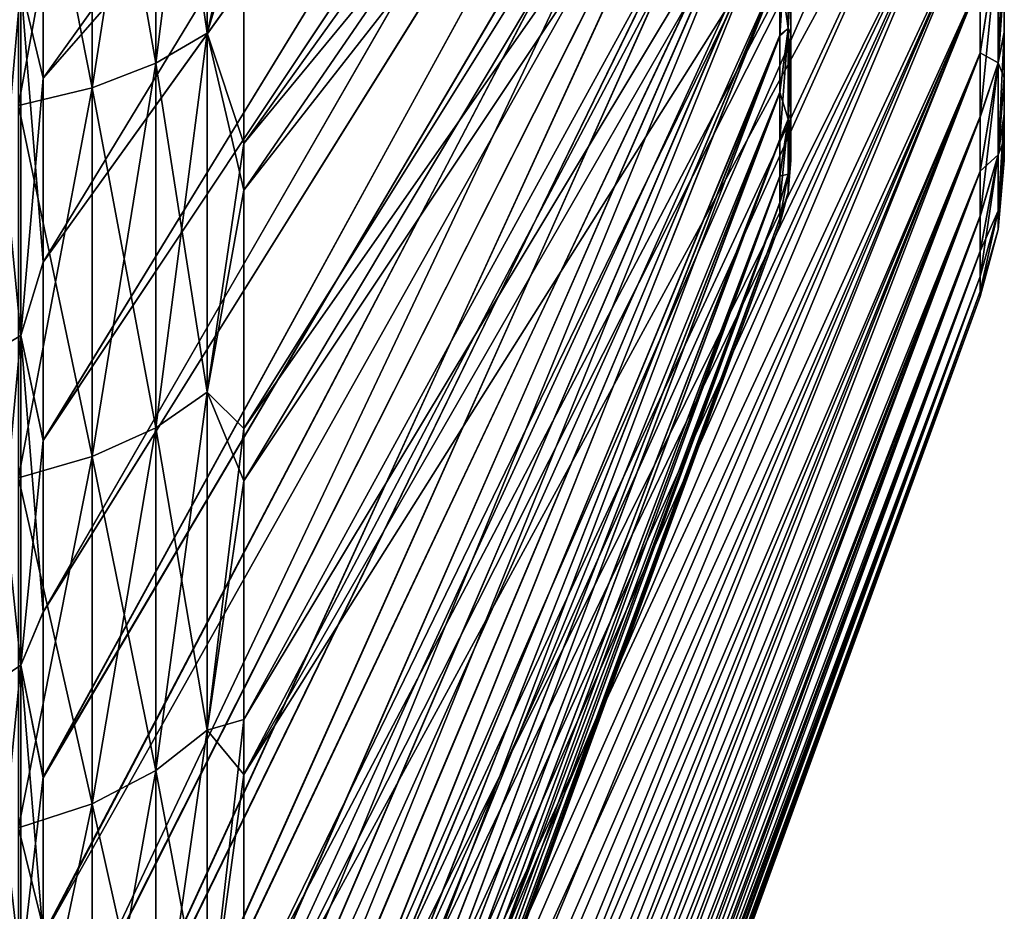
# Model space of a CAD drawing. Header units: metres. Extents: x 26 to 263, y -109 to 109.
# Tile 4 of 256: x 30.34 to 37.26, y -96.52 to -90.25. Entities that reach past the tile are written whole.
import ezdxf

# ---------------------------------------------------------------- set-up
doc = ezdxf.new("R2010")
doc.units = ezdxf.units.M
doc.layers.add('solid_500750', color=7, linetype='CONTINUOUS')

msp = doc.modelspace()

# ---------------------------------------------------------------- linework, layer by layer
at = {"layer": 'solid_500750'}
for points in [[(30.503963, -90.663254, 18.728519), (35.682201, -83.424362, 6.469108), (35.682201, -84.743889, 5.693985)], [(30.503963, -90.663254, 18.728519), (30.503963, -89.330643, 19.423967), (35.682201, -83.424362, 6.469108)], [(30.503963, -91.95871, -32.305851), (35.682201, -84.750771, -20.028875), (35.682201, -83.430176, -20.805481)], [(30.503963, -90.664597, -33.067184), (30.503963, -91.95871, -32.305851), (35.682201, -83.430176, -20.805481)], [(30.503963, -89.331467, -33.762974), (30.503963, -90.664597, -33.067184), (35.682201, -83.430176, -20.805481)], [(31.913504, -91.451767, -33.209949), (37.09174, -83.909119, -21.131321), (37.09174, -84.836067, -20.58466)], [(31.913504, -91.451767, -33.209949), (31.913504, -89.491486, -34.255775), (37.09174, -83.909119, -21.131321)], [(31.913504, -91.122543, 19.059336), (37.09174, -84.845192, 6.239439), (37.09174, -83.918648, 6.786714)], [(31.913504, -89.207069, 20.053045), (31.913504, -91.122543, 19.059336), (37.09174, -83.918648, 6.786714)], [(30.503963, -93.211136, 17.141495), (35.682201, -84.743889, 5.693985), (35.682201, -85.424713, 5.220344)], [(30.503963, -91.958046, 17.966856), (30.503963, -90.663254, 18.728519), (35.682201, -84.743889, 5.693985)], [(30.503963, -93.211136, 17.141495), (30.503963, -91.958046, 17.966856), (35.682201, -84.743889, 5.693985)], [(30.503963, -93.209778, -31.481852), (35.682201, -85.432037, -19.554359), (35.682201, -84.750771, -20.028875)], [(30.503963, -91.95871, -32.305851), (30.503963, -93.209778, -31.481852), (35.682201, -84.750771, -20.028875)], [(31.913504, -93.496216, -31.907547), (37.09174, -84.836067, -20.58466), (37.09174, -85.719147, -19.980057)], [(31.913504, -93.496216, -31.907547), (31.913504, -91.451767, -33.209949), (37.09174, -84.836067, -20.58466)], [(31.913504, -93.127884, 17.820148), (37.09174, -85.727806, 5.634274), (37.09174, -84.845192, 6.239439)], [(31.913504, -91.122543, 19.059336), (31.913504, -93.127884, 17.820148), (37.09174, -84.845192, 6.239439)], [(30.503963, -94.420692, 16.253822), (35.682201, -85.424713, 5.220344), (35.682201, -86.111504, 4.683908)], [(30.503963, -94.420692, 16.253822), (30.503963, -93.211136, 17.141495), (35.682201, -85.424713, 5.220344)], [(30.503963, -94.416649, -30.596357), (35.682201, -86.119171, -19.016966), (35.682201, -85.432037, -19.554359)], [(30.503963, -93.209778, -31.481852), (30.503963, -94.416649, -30.596357), (35.682201, -85.432037, -19.554359)], [(31.913504, -95.561897, -30.335411), (37.09174, -85.719147, -19.980057), (37.09174, -86.554726, -19.321497)], [(31.913504, -95.561897, -30.335411), (31.913504, -93.496216, -31.907547), (37.09174, -85.719147, -19.980057)], [(31.913504, -95.174538, 16.312679), (37.09174, -86.562836, 4.975233), (37.09174, -85.727806, 5.634274)], [(31.913504, -93.127884, 17.820148), (31.913504, -95.174538, 16.312679), (37.09174, -85.727806, 5.634274)], [(30.503963, -95.585052, 15.304898), (35.682201, -86.111504, 4.683908), (35.682201, -86.797554, 4.080853)], [(30.503963, -95.585052, 15.304898), (30.503963, -94.420692, 16.253822), (35.682201, -86.111504, 4.683908)], [(30.503963, -95.578056, -29.650311), (35.682201, -86.805458, -18.412888), (35.682201, -86.119171, -19.016966)], [(30.503963, -94.416649, -30.596357), (30.503963, -95.578056, -29.650311), (35.682201, -86.119171, -19.016966)], [(31.913504, -95.561897, -30.335411), (37.09174, -86.554726, -19.321497), (37.09174, -87.343178, -18.609709)], [(31.913504, -97.213989, 14.516128), (37.09174, -87.350739, 4.262993), (37.09174, -86.562836, 4.975233)], [(31.913504, -95.174538, 16.312679), (31.913504, -97.213989, 14.516128), (37.09174, -86.562836, 4.975233)], [(30.503963, -96.701057, 14.296967), (35.682201, -86.797554, 4.080853), (35.682201, -87.475471, 3.407754)], [(30.503963, -96.701057, 14.296967), (30.503963, -95.585052, 15.304898), (35.682201, -86.797554, 4.080853)], [(30.503963, -97.75103, -27.587212), (35.682201, -87.483459, -17.738712), (35.682201, -86.805458, -18.412888)], [(30.503963, -96.690598, -28.646313), (30.503963, -97.75103, -27.587212), (35.682201, -86.805458, -18.412888)], [(30.503963, -95.578056, -29.650311), (30.503963, -96.690598, -28.646313), (35.682201, -86.805458, -18.412888)], [(31.913504, -97.609711, -28.466814), (37.09174, -87.343178, -18.609709), (37.09174, -88.08194, -17.847311)], [(31.913504, -97.609711, -28.466814), (31.913504, -95.561897, -30.335411), (37.09174, -87.343178, -18.609709)], [(31.913504, -99.194, 12.414351), (37.09174, -88.088989, 3.500119), (37.09174, -87.350739, 4.262993)], [(31.913504, -97.213989, 14.516128), (31.913504, -99.194, 12.414351), (37.09174, -87.350739, 4.262993)], [(30.503963, -98.770325, 12.120332), (35.682201, -87.475471, 3.407754), (35.682201, -88.133797, 2.665692)], [(30.503963, -97.76413, 13.234023), (30.503963, -96.701057, 14.296967), (35.682201, -87.475471, 3.407754)], [(30.503963, -98.770325, 12.120332), (30.503963, -97.76413, 13.234023), (35.682201, -87.475471, 3.407754)], [(30.503963, -98.756538, -26.475786), (35.682201, -88.141678, -16.995611), (35.682201, -87.483459, -17.738712)], [(30.503963, -97.75103, -27.587212), (30.503963, -98.756538, -26.475786), (35.682201, -87.483459, -17.738712)], [(31.296108, -87.864418, -36.056225), (31.656898, -87.692825, -35.627605), (31.656898, -90.346336, -34.415791)], [(31.296108, -90.557892, 20.486748), (31.656898, -90.346336, 20.076378), (31.656898, -87.692825, 21.288195)], [(31.296108, -87.864418, 21.716816), (31.296108, -90.557892, 20.486748), (31.656898, -87.692825, 21.288195)], [(31.656898, -90.346336, -34.415791), (31.656898, -87.692825, -35.627605), (31.913504, -89.491486, -34.255775)], [(31.656898, -87.692825, 21.288195), (31.656898, -90.346336, 20.076378), (31.913504, -89.207069, 20.053045)], [(30.847132, -88.004349, -36.405754), (31.296108, -87.864418, -36.056225), (31.296108, -90.557892, -34.826157)], [(30.847132, -90.730415, 20.82139), (31.296108, -90.557892, 20.486748), (31.296108, -87.864418, 21.716816)], [(30.847132, -88.004349, 22.066341), (30.847132, -90.730415, 20.82139), (31.296108, -87.864418, 21.716816)], [(31.296108, -90.557892, -34.826157), (31.296108, -87.864418, -36.056225), (31.656898, -90.346336, -34.415791)], [(30.32963, -88.106483, -36.660881), (30.847132, -88.004349, -36.405754), (30.847132, -90.730415, -35.160801)], [(30.32963, -90.856339, 21.065653), (30.847132, -90.730415, 20.82139), (30.847132, -88.004349, 22.066341)], [(30.32963, -88.106483, 22.32147), (30.32963, -90.856339, 21.065653), (30.847132, -88.004349, 22.066341)], [(30.847132, -90.730415, -35.160801), (30.847132, -88.004349, -36.405754), (31.296108, -90.557892, -34.826157)], [(30.32963, -90.856339, -35.405064), (30.32963, -88.106483, -36.660881), (30.847132, -90.730415, -35.160801)], [(31.913504, -99.571152, -26.304075), (37.09174, -88.08194, -17.847311), (37.09174, -88.767921, -17.037649)], [(31.913504, -99.571152, -26.304075), (31.913504, -97.609711, -28.466814), (37.09174, -88.08194, -17.847311)], [(31.913504, -99.194, 12.414351), (37.09174, -88.774452, 2.689983), (37.09174, -88.088989, 3.500119)], [(30.503963, -99.718018, 10.958109), (35.682201, -88.133797, 2.665692), (35.682201, -88.766945, 1.849662)], [(30.503963, -99.718018, 10.958109), (30.503963, -98.770325, 12.120332), (35.682201, -88.133797, 2.665692)], [(30.503963, -99.70459, -25.314848), (35.682201, -88.774513, -16.17861), (35.682201, -88.141678, -16.995611)], [(30.503963, -98.756538, -26.475786), (30.503963, -99.70459, -25.314848), (35.682201, -88.141678, -16.995611)], [(30.503963, -100.606407, 9.748326), (35.682201, -88.766945, 1.849662), (35.682201, -89.355072, 0.975157)], [(30.503963, -100.606407, 9.748326), (30.503963, -99.718018, 10.958109), (35.682201, -88.766945, 1.849662)], [(30.503963, -101.418053, -22.85742), (35.682201, -89.362129, -15.303254), (35.682201, -88.774513, -16.17861)], [(30.503963, -100.59256, -24.107609), (30.503963, -101.418053, -22.85742), (35.682201, -88.774513, -16.17861)], [(30.503963, -99.70459, -25.314848), (30.503963, -100.59256, -24.107609), (35.682201, -88.774513, -16.17861)], [(31.913502, -100.499901, -25.115053), (37.09174, -88.767921, -17.037649), (37.09174, -89.399376, -16.182573)], [(31.913502, -100.499901, -25.115053), (31.913504, -99.571152, -26.304075), (37.09174, -88.767921, -17.037649)], [(31.913504, -101.03405, 10.031961), (37.09174, -89.40535, 1.834472), (37.09174, -88.774452, 2.689983)], [(31.913504, -100.143753, 11.246207), (31.913504, -101.03405, 10.031961), (37.09174, -88.774452, 2.689983)], [(31.913504, -99.194, 12.414351), (31.913504, -100.143753, 11.246207), (37.09174, -88.774452, 2.689983)], [(31.656898, -90.346336, 20.076378), (31.913504, -91.122543, 19.059336), (31.913504, -89.207069, 20.053045)], [(30.347261, -90.008102, 19.420307), (30.503963, -89.330643, 19.423967), (30.503963, -90.663254, 18.728519)], [(30.347261, -90.008102, -33.75972), (30.503963, -90.664597, -33.067184), (30.503963, -89.331467, -33.762974)], [(30.503963, -101.433807, 8.49276), (35.682201, -89.355072, 0.975157), (35.682201, -89.889114, 0.048996)], [(30.503963, -101.433807, 8.49276), (30.503963, -100.606407, 9.748326), (35.682201, -89.355072, 0.975157)], [(30.503963, -102.179245, -21.567122), (35.682201, -89.895462, -14.376444), (35.682201, -89.362129, -15.303254)], [(30.503963, -101.418053, -22.85742), (30.503963, -102.179245, -21.567122), (35.682201, -89.362129, -15.303254)], [(31.913502, -101.367081, -23.882336), (37.09174, -89.399376, -16.182573), (37.09174, -89.972984, -15.286036)], [(31.913502, -101.367081, -23.882336), (31.913502, -100.499901, -25.115053), (37.09174, -89.399376, -16.182573)], [(31.913504, -101.860847, 8.777505), (37.09174, -89.978386, 0.937529), (37.09174, -89.40535, 1.834472)], [(31.913504, -101.03405, 10.031961), (31.913504, -101.860847, 8.777505), (37.09174, -89.40535, 1.834472)], [(31.656898, -90.346336, -34.415791), (31.913504, -89.491486, -34.255775), (31.913504, -91.451767, -33.209949)], [(35.740849, -89.436371, -14.753991), (35.682201, -89.895462, -14.376444), (35.682201, -90.367073, -13.405989)], [(35.740849, -90.313934, -12.974466), (35.740849, -89.436371, -14.753991), (35.682201, -90.367073, -13.405989)], [(35.740849, -89.436371, 0.41458), (35.740849, -90.313934, -1.364945), (35.682201, -89.889114, 0.048996)], [(35.740849, -89.436371, 0.41458), (35.760601, -89.955284, -1.102168), (35.740849, -90.313934, -1.364945)], [(35.740849, -90.313934, -12.974466), (35.760601, -89.501045, -14.167889), (35.740849, -89.436371, -14.753991)], [(35.740849, -90.313934, -12.974466), (35.760601, -89.960602, -13.225245), (35.760601, -89.501045, -14.167889)], [(37.21806, -90.554573, -1.265267), (37.260601, -89.951904, -1.094597), (37.260601, -89.495193, -0.15723)], [(37.21806, -89.661942, 0.544816), (37.21806, -90.554573, -1.265267), (37.260601, -89.495193, -0.15723)], [(37.21806, -89.661942, 0.544816), (37.09174, -89.978386, 0.937529), (37.09174, -90.490135, 0.004241)], [(37.21806, -89.661942, 0.544816), (37.09174, -90.490135, 0.004241), (37.09174, -90.938232, -0.961038)], [(37.21806, -89.661942, 0.544816), (37.09174, -90.938232, -0.961038), (37.21806, -90.554573, -1.265267)], [(37.21806, -89.661942, -14.884227), (37.09174, -90.485352, -14.353103), (37.09174, -89.972984, -15.286036)], [(37.21806, -90.554573, -13.074144), (37.09174, -90.485352, -14.353103), (37.21806, -89.661942, -14.884227)], [(37.21806, -90.554573, -13.074144), (37.21806, -89.661942, -14.884227), (37.260601, -89.948074, -13.253415)], [(30.503963, -102.891792, 5.864779), (35.682201, -89.889114, 0.048996), (35.682201, -90.361542, -0.920969)], [(30.503963, -102.196693, 7.196311), (30.503963, -101.433807, 8.49276), (35.682201, -89.889114, 0.048996)], [(30.503963, -102.891792, 5.864779), (30.503963, -102.196693, 7.196311), (35.682201, -89.889114, 0.048996)], [(30.503963, -102.874435, -20.239534), (35.682201, -90.367073, -13.405989), (35.682201, -89.895462, -14.376444)], [(30.503963, -102.179245, -21.567122), (30.503963, -102.874435, -20.239534), (35.682201, -89.895462, -14.376444)], [(35.740849, -90.313934, -1.364945), (35.682201, -90.361542, -0.920969), (35.682201, -89.889114, 0.048996)], [(31.913502, -102.906601, -21.303328), (37.09174, -89.972984, -15.286036), (37.09174, -90.485352, -14.353103)], [(31.913502, -102.168915, -22.612175), (31.913502, -101.367081, -23.882336), (37.09174, -89.972984, -15.286036)], [(31.913502, -102.906601, -21.303328), (31.913502, -102.168915, -22.612175), (37.09174, -89.972984, -15.286036)], [(31.913504, -102.624886, 7.481954), (37.09174, -90.490135, 0.004241), (37.09174, -89.978386, 0.937529)], [(31.913504, -101.860847, 8.777505), (31.913504, -102.624886, 7.481954), (37.09174, -89.978386, 0.937529)], [(35.740849, -90.313934, -1.364945), (35.760601, -89.955284, -1.102168), (35.760601, -90.344398, -2.066815)], [(35.740849, -90.313934, -12.974466), (35.760601, -90.348892, -12.260234), (35.760601, -89.960602, -13.225245)], [(35.760601, -89.960602, -13.225245), (35.760601, -90.344398, -2.066815), (35.760601, -89.955284, -1.102168)], [(35.760601, -89.960602, -13.225245), (35.760601, -90.348892, -12.260234), (35.760601, -90.344398, -2.066815)], [(37.21806, -90.554573, -13.074144), (37.260601, -89.948074, -13.253415), (37.260601, -90.340057, -12.284611)], [(37.21806, -90.554573, -1.265267), (37.260601, -90.343269, -2.063636), (37.260601, -89.951904, -1.094597)], [(37.260601, -89.951904, -1.094597), (37.260601, -90.340057, -12.284611), (37.260601, -89.948074, -13.253415)], [(37.260601, -89.951904, -1.094597), (37.260601, -90.343269, -2.063636), (37.260601, -90.340057, -12.284611)], [(30.347261, -90.008102, -33.75972), (30.117727, -90.122856, -33.982307), (30.117727, -92.608963, -32.546951)], [(30.347261, -92.473572, -32.336277), (30.347261, -90.008102, -33.75972), (30.117727, -92.608963, -32.546951)], [(30.347261, -90.008102, 19.420307), (30.347261, -92.473572, 17.996868), (30.117727, -90.122856, 19.642897)], [(30.347261, -90.008102, 19.420307), (30.503963, -90.663254, 18.728519), (30.503963, -91.958046, 17.966856)], [(30.347261, -90.008102, 19.420307), (30.503963, -91.958046, 17.966856), (30.347261, -92.473572, 17.996868)], [(30.347261, -92.473572, -32.336277), (30.503963, -90.664597, -33.067184), (30.347261, -90.008102, -33.75972)], [(30.347261, -92.473572, 17.996868), (30.117727, -92.608963, 18.207541), (30.117727, -90.122856, 19.642897)], [(35.740849, -90.313934, -12.974466), (35.682201, -90.367073, -13.405989), (35.682201, -90.767403, -12.4107)], [(35.740849, -90.313934, -12.974466), (35.682201, -90.767403, -12.4107), (35.682201, -91.09697, -11.391477)], [(35.740849, -90.951714, -11.09562), (35.740849, -90.313934, -12.974466), (35.682201, -91.09697, -11.391477)], [(35.740849, -90.313934, -1.364945), (35.682201, -90.762749, -1.915875), (35.682201, -90.361542, -0.920969)], [(35.740849, -90.313934, -1.364945), (35.740849, -90.951714, -3.24379), (35.682201, -90.762749, -1.915875)], [(35.740849, -90.313934, -1.364945), (35.760601, -90.344398, -2.066815), (35.760601, -90.665878, -3.058044)], [(35.740849, -90.313934, -1.364945), (35.760601, -90.665878, -3.058044), (35.740849, -90.951714, -3.24379)], [(35.740849, -90.951714, -11.09562), (35.760601, -90.348892, -12.260234), (35.740849, -90.313934, -12.974466)], [(30.503963, -103.517487, 4.502041), (35.682201, -90.361542, -0.920969), (35.682201, -90.762749, -1.915875)], [(30.503963, -103.517487, 4.502041), (30.503963, -102.891792, 5.864779), (35.682201, -90.361542, -0.920969)], [(30.503963, -104.059547, -17.486134), (35.682201, -90.767403, -12.4107), (35.682201, -90.367073, -13.405989)], [(30.503963, -103.501617, -18.878384), (30.503963, -104.059547, -17.486134), (35.682201, -90.367073, -13.405989)], [(30.503963, -102.874435, -20.239534), (30.503963, -103.501617, -18.878384), (35.682201, -90.367073, -13.405989)], [(31.296108, -90.557892, -34.826157), (31.656898, -90.346336, -34.415791), (31.656898, -92.872635, -32.95723)], [(31.296108, -93.122246, 19.006218), (31.656898, -92.872635, 18.617817), (31.656898, -90.346336, 20.076378)], [(31.296108, -90.557892, 20.486748), (31.296108, -93.122246, 19.006218), (31.656898, -90.346336, 20.076378)], [(31.656898, -92.872635, -32.95723), (31.656898, -90.346336, -34.415791), (31.913504, -91.451767, -33.209949)], [(31.656898, -90.346336, 20.076378), (31.656898, -92.872635, 18.617817), (31.913504, -91.122543, 19.059336)], [(35.740849, -90.951714, -11.09562), (35.760601, -90.669487, -11.268754), (35.760601, -90.348892, -12.260234)], [(35.760601, -90.348892, -12.260234), (35.760601, -90.665878, -3.058044), (35.760601, -90.344398, -2.066815)], [(35.760601, -90.348892, -12.260234), (35.760601, -90.669487, -11.268754), (35.760601, -90.665878, -3.058044)], [(37.21806, -90.554573, -13.074144), (37.260601, -90.340057, -12.284611), (37.260601, -90.66217, -11.294334)], [(37.21806, -91.203308, -3.176375), (37.260601, -90.664764, -3.054107), (37.260601, -90.343269, -2.063636)], [(37.21806, -90.554573, -1.265267), (37.21806, -91.203308, -3.176375), (37.260601, -90.343269, -2.063636)], [(37.260601, -90.343269, -2.063636), (37.260601, -90.66217, -11.294334), (37.260601, -90.340057, -12.284611)], [(37.260601, -90.343269, -2.063636), (37.260601, -90.664764, -3.054107), (37.260601, -90.66217, -11.294334)], [(31.913502, -103.577316, -19.961046), (37.09174, -90.485352, -14.353103), (37.09174, -90.934097, -13.388119)], [(31.913502, -103.577316, -19.961046), (31.913502, -102.906601, -21.303328), (37.09174, -90.485352, -14.353103)], [(31.913504, -103.950737, 4.793038), (37.09174, -90.938232, -0.961038), (37.09174, -90.490135, 0.004241)], [(31.913504, -103.321922, 6.152694), (31.913504, -103.950737, 4.793038), (37.09174, -90.490135, 0.004241)], [(31.913504, -102.624886, 7.481954), (31.913504, -103.321922, 6.152694), (37.09174, -90.490135, 0.004241)], [(37.21806, -90.554573, -13.074144), (37.09174, -90.934097, -13.388119), (37.09174, -90.485352, -14.353103)], [(30.847132, -90.730415, -35.160801), (31.296108, -90.557892, -34.826157), (31.296108, -93.122246, -33.345627)], [(30.847132, -93.32579, 19.322947), (31.296108, -93.122246, 19.006218), (31.296108, -90.557892, 20.486748)], [(30.847132, -90.730415, 20.82139), (30.847132, -93.32579, 19.322947), (31.296108, -90.557892, 20.486748)], [(31.296108, -93.122246, -33.345627), (31.296108, -90.557892, -34.826157), (31.656898, -92.872635, -32.95723)], [(37.21806, -90.554573, -1.265267), (37.09174, -90.938232, -0.961038), (37.09174, -91.320717, -1.954018)], [(37.21806, -90.554573, -1.265267), (37.09174, -91.320717, -1.954018), (37.09174, -91.635841, -2.970013)], [(37.21806, -90.554573, -1.265267), (37.09174, -91.635841, -2.970013), (37.21806, -91.203308, -3.176375)], [(37.21806, -90.554573, -13.074144), (37.09174, -91.317245, -12.395384), (37.09174, -90.934097, -13.388119)], [(37.21806, -91.203308, -11.163035), (37.09174, -91.317245, -12.395384), (37.21806, -90.554573, -13.074144)], [(37.21806, -91.203308, -11.163035), (37.21806, -90.554573, -13.074144), (37.260601, -90.66217, -11.294334)], [(30.347261, -92.473572, -32.336277), (30.503963, -91.95871, -32.305851), (30.503963, -90.664597, -33.067184)], [(35.740849, -90.951714, -3.24379), (35.760601, -90.665878, -3.058044), (35.760601, -90.916718, -4.06511)], [(35.740849, -90.951714, -11.09562), (35.760601, -90.919434, -10.261483), (35.760601, -90.669487, -11.268754)], [(35.760601, -90.669487, -11.268754), (35.760601, -90.916718, -4.06511), (35.760601, -90.665878, -3.058044)], [(35.760601, -90.669487, -11.268754), (35.760601, -90.919434, -10.261483), (35.760601, -90.916718, -4.06511)], [(37.21806, -91.203308, -11.163035), (37.260601, -90.66217, -11.294334), (37.260601, -90.915253, -10.280658)], [(37.21806, -91.203308, -3.176375), (37.260601, -90.917206, -4.067936), (37.260601, -90.664764, -3.054107)], [(37.260601, -90.664764, -3.054107), (37.260601, -90.915253, -10.280658), (37.260601, -90.66217, -11.294334)], [(37.260601, -90.664764, -3.054107), (37.260601, -90.917206, -4.067936), (37.260601, -90.915253, -10.280658)], [(30.32963, -90.856339, -35.405064), (30.847132, -90.730415, -35.160801), (30.847132, -93.32579, -33.662357)], [(30.32963, -93.474365, 19.554132), (30.847132, -93.32579, 19.322947), (30.847132, -90.730415, 20.82139)], [(30.32963, -90.856339, 21.065653), (30.32963, -93.474365, 19.554132), (30.847132, -90.730415, 20.82139)], [(30.847132, -93.32579, -33.662357), (30.847132, -90.730415, -35.160801), (31.296108, -93.122246, -33.345627)], [(30.503963, -104.559174, 1.686948), (35.682201, -90.762749, -1.915875), (35.682201, -91.093231, -2.934837)], [(30.503963, -104.073502, 3.10909), (30.503963, -103.517487, 4.502041), (35.682201, -90.762749, -1.915875)], [(30.503963, -104.559174, 1.686948), (30.503963, -104.073502, 3.10909), (35.682201, -90.762749, -1.915875)], [(30.503963, -104.547104, -16.064758), (35.682201, -91.09697, -11.391477), (35.682201, -90.767403, -12.4107)], [(30.503963, -104.059547, -17.486134), (30.503963, -104.547104, -16.064758), (35.682201, -90.767403, -12.4107)], [(35.740849, -90.951714, -3.24379), (35.682201, -91.093231, -2.934837), (35.682201, -90.762749, -1.915875)], [(30.32963, -93.474365, -33.893543), (30.32963, -90.856339, -35.405064), (30.847132, -93.32579, -33.662357)], [(31.913502, -104.179619, -18.588882), (37.09174, -90.934097, -13.388119), (37.09174, -91.317245, -12.395384)], [(31.913502, -104.179619, -18.588882), (31.913502, -103.577316, -19.961046), (37.09174, -90.934097, -13.388119)], [(31.913504, -104.511337, 3.403418), (37.09174, -91.320717, -1.954018), (37.09174, -90.938232, -0.961038)], [(31.913504, -103.950737, 4.793038), (31.913504, -104.511337, 3.403418), (37.09174, -90.938232, -0.961038)], [(35.740849, -90.951714, -11.09562), (35.682201, -91.09697, -11.391477), (35.682201, -91.354721, -10.35232)], [(35.740849, -90.951714, -11.09562), (35.682201, -91.354721, -10.35232), (35.682201, -91.53949, -9.298472)], [(35.740849, -91.338799, -9.149601), (35.740849, -90.951714, -11.09562), (35.682201, -91.53949, -9.298472)], [(35.740849, -90.951714, -3.24379), (35.682201, -91.351906, -3.973781), (35.682201, -91.093231, -2.934837)], [(35.740849, -90.951714, -3.24379), (35.740849, -91.338799, -5.18981), (35.682201, -91.351906, -3.973781)], [(35.740849, -90.951714, -3.24379), (35.760601, -90.916718, -4.06511), (35.760601, -91.097267, -5.089956)], [(35.740849, -91.338799, -9.149601), (35.760601, -91.099091, -9.23648), (35.760601, -90.919434, -10.261483)], [(35.740849, -91.338799, -9.149601), (35.760601, -90.919434, -10.261483), (35.740849, -90.951714, -11.09562)], [(35.740849, -90.951714, -3.24379), (35.760601, -91.097267, -5.089956), (35.740849, -91.338799, -5.18981)], [(35.760601, -90.919434, -10.261483), (35.760601, -91.097267, -5.089956), (35.760601, -90.916718, -4.06511)], [(35.760601, -90.919434, -10.261483), (35.760601, -91.099091, -9.23648), (35.760601, -91.097267, -5.089956)], [(37.21806, -91.203308, -11.163035), (37.260601, -90.915253, -10.280658), (37.260601, -91.096527, -9.255224)], [(37.21806, -91.597046, -5.155811), (37.260601, -91.097832, -5.09348), (37.260601, -90.917206, -4.067936)], [(37.21806, -91.203308, -3.176375), (37.21806, -91.597046, -5.155811), (37.260601, -90.917206, -4.067936)], [(37.260601, -90.917206, -4.067936), (37.260601, -91.096527, -9.255224), (37.260601, -90.915253, -10.280658)], [(37.260601, -90.917206, -4.067936), (37.260601, -91.097832, -5.09348), (37.260601, -91.096527, -9.255224)], [(30.503963, -104.972549, 0.240166), (35.682201, -91.093231, -2.934837), (35.682201, -91.351906, -3.973781)], [(30.503963, -104.972549, 0.240166), (30.503963, -104.559174, 1.686948), (35.682201, -91.093231, -2.934837)], [(30.503963, -104.962494, -14.618366), (35.682201, -91.354721, -10.35232), (35.682201, -91.09697, -11.391477)], [(30.503963, -104.547104, -16.064758), (30.503963, -104.962494, -14.618366), (35.682201, -91.09697, -11.391477)], [(31.656898, -92.872635, 18.617817), (31.913504, -93.127884, 17.820148), (31.913504, -91.122543, 19.059336)], [(35.740849, -91.338799, -5.18981), (35.760601, -91.097267, -5.089956), (35.760601, -91.206062, -6.122587)], [(35.740849, -91.338799, -9.149601), (35.760601, -91.206978, -8.203753), (35.760601, -91.099091, -9.23648)], [(35.760601, -91.099091, -9.23648), (35.760601, -91.206062, -6.122587), (35.760601, -91.097267, -5.089956)], [(35.760601, -91.099091, -9.23648), (35.760601, -91.206978, -8.203753), (35.760601, -91.206062, -6.122587)], [(37.21806, -91.597046, -9.183599), (37.260601, -91.096527, -9.255224), (37.260601, -91.205879, -8.216599)], [(37.21806, -91.597046, -9.183599), (37.21806, -91.203308, -11.163035), (37.260601, -91.096527, -9.255224)], [(37.21806, -91.597046, -5.155811), (37.260601, -91.206535, -6.132173), (37.260601, -91.097832, -5.09348)], [(37.260601, -91.097832, -5.09348), (37.260601, -91.205879, -8.216599), (37.260601, -91.096527, -9.255224)], [(37.260601, -91.097832, -5.09348), (37.260601, -91.206535, -6.132173), (37.260601, -91.205879, -8.216599)], [(35.740849, -91.338799, -5.18981), (35.760601, -91.206062, -6.122587), (35.760601, -91.242508, -7.163154)], [(35.740849, -91.468567, -7.169705), (35.760601, -91.242508, -7.163154), (35.760601, -91.206978, -8.203753)], [(35.740849, -91.468567, -7.169705), (35.760601, -91.206978, -8.203753), (35.740849, -91.338799, -9.149601)], [(35.760601, -91.206978, -8.203753), (35.760601, -91.242508, -7.163154), (35.760601, -91.206062, -6.122587)], [(37.21806, -91.203308, -3.176375), (37.09174, -91.635841, -2.970013), (37.09174, -91.882278, -4.004584)], [(37.21806, -91.203308, -3.176375), (37.09174, -91.882278, -4.004584), (37.09174, -92.059021, -5.053418)], [(37.21806, -91.203308, -3.176375), (37.09174, -92.059021, -5.053418), (37.21806, -91.597046, -5.155811)], [(37.21806, -91.203308, -11.163035), (37.09174, -91.880173, -10.345183), (37.09174, -91.633041, -11.379595)], [(37.21806, -91.597046, -9.183599), (37.09174, -91.880173, -10.345183), (37.21806, -91.203308, -11.163035)], [(37.21806, -91.203308, -11.163035), (37.09174, -91.633041, -11.379595), (37.09174, -91.317245, -12.395384)], [(37.21806, -91.597046, -9.183599), (37.260601, -91.205879, -8.216599), (37.260601, -91.242828, -7.174398)], [(37.21806, -91.729042, -7.169705), (37.260601, -91.242828, -7.174398), (37.260601, -91.206535, -6.132173)], [(37.21806, -91.597046, -5.155811), (37.21806, -91.729042, -7.169705), (37.260601, -91.206535, -6.132173)], [(37.260601, -91.206535, -6.132173), (37.260601, -91.242828, -7.174398), (37.260601, -91.205879, -8.216599)], [(35.740849, -91.338799, -5.18981), (35.760601, -91.242508, -7.163154), (35.740849, -91.468567, -7.169705)], [(37.21806, -91.729042, -7.169705), (37.21806, -91.597046, -9.183599), (37.260601, -91.242828, -7.174398)], [(30.503963, -105.311646, -1.224505), (35.682201, -91.351906, -3.973781), (35.682201, -91.537605, -5.027462)], [(30.503963, -105.311646, -1.224505), (30.503963, -104.972549, 0.240166), (35.682201, -91.351906, -3.973781)], [(30.503963, -105.569443, -11.677554), (35.682201, -91.53949, -9.298472), (35.682201, -91.354721, -10.35232)], [(30.503963, -105.303612, -13.15399), (30.503963, -105.569443, -11.677554), (35.682201, -91.354721, -10.35232)], [(30.503963, -104.962494, -14.618366), (30.503963, -105.303612, -13.15399), (35.682201, -91.354721, -10.35232)], [(31.913502, -105.176949, -15.759965), (37.09174, -91.317245, -12.395384), (37.09174, -91.633041, -11.379595)], [(31.913502, -104.713074, -17.188082), (31.913502, -104.179619, -18.588882), (37.09174, -91.317245, -12.395384)], [(31.913502, -105.176949, -15.759965), (31.913502, -104.713074, -17.188082), (37.09174, -91.317245, -12.395384)], [(31.913504, -105.00312, 1.984595), (37.09174, -91.635841, -2.970013), (37.09174, -91.320717, -1.954018)], [(31.913504, -104.511337, 3.403418), (31.913504, -105.00312, 1.984595), (37.09174, -91.320717, -1.954018)], [(35.740849, -91.338799, -9.149601), (35.682201, -91.53949, -9.298472), (35.682201, -91.650612, -8.233871)], [(35.740849, -91.468567, -7.169705), (35.740849, -91.338799, -9.149601), (35.682201, -91.650612, -8.233871)], [(35.740849, -91.338799, -5.18981), (35.682201, -91.649666, -6.091964), (35.682201, -91.537605, -5.027462)], [(35.740849, -91.338799, -5.18981), (35.740849, -91.468567, -7.169705), (35.682201, -91.649666, -6.091964)], [(35.740849, -91.338799, -5.18981), (35.682201, -91.537605, -5.027462), (35.682201, -91.351906, -3.973781)], [(31.656898, -92.872635, -32.95723), (31.913504, -91.451767, -33.209949), (31.913504, -93.496216, -31.907547)], [(35.740849, -91.468567, -7.169705), (35.682201, -91.650612, -8.233871), (35.682201, -91.687454, -7.1629)], [(35.740849, -91.468567, -7.169705), (35.682201, -91.687454, -7.1629), (35.682201, -91.649666, -6.091964)], [(30.503963, -105.764107, -4.188521), (35.682201, -91.537605, -5.027462), (35.682201, -91.649666, -6.091964)], [(30.503963, -105.575485, -2.701266), (30.503963, -105.311646, -1.224505), (35.682201, -91.537605, -5.027462)], [(30.503963, -105.764107, -4.188521), (30.503963, -105.575485, -2.701266), (35.682201, -91.537605, -5.027462)], [(30.503963, -105.760071, -10.190549), (35.682201, -91.650612, -8.233871), (35.682201, -91.53949, -9.298472)], [(30.503963, -105.569443, -11.677554), (30.503963, -105.760071, -10.190549), (35.682201, -91.53949, -9.298472)], [(31.913502, -105.569466, -14.308969), (37.09174, -91.633041, -11.379595), (37.09174, -91.880173, -10.345183)], [(31.913502, -105.569466, -14.308969), (31.913502, -105.176949, -15.759965), (37.09174, -91.633041, -11.379595)], [(31.913504, -105.772224, -0.920036), (37.09174, -91.882278, -4.004584), (37.09174, -91.635841, -2.970013)], [(31.913504, -105.424088, 0.541204), (31.913504, -105.772224, -0.920036), (37.09174, -91.635841, -2.970013)], [(31.913504, -105.00312, 1.984595), (31.913504, -105.424088, 0.541204), (37.09174, -91.635841, -2.970013)], [(37.21806, -91.597046, -5.155811), (37.09174, -92.059021, -5.053418), (37.09174, -92.165253, -6.11183)], [(37.21806, -91.597046, -5.155811), (37.09174, -92.165253, -6.11183), (37.21806, -91.729042, -7.169705)], [(37.21806, -91.597046, -9.183599), (37.09174, -92.164551, -8.238126), (37.09174, -92.05761, -9.296466)], [(37.21806, -91.729042, -7.169705), (37.09174, -92.164551, -8.238126), (37.21806, -91.597046, -9.183599)], [(37.21806, -91.597046, -9.183599), (37.09174, -92.05761, -9.296466), (37.09174, -91.880173, -10.345183)], [(30.503963, -105.877335, -5.685668), (35.682201, -91.649666, -6.091964), (35.682201, -91.687454, -7.1629)], [(30.503963, -105.877335, -5.685668), (30.503963, -105.764107, -4.188521), (35.682201, -91.649666, -6.091964)], [(30.503963, -105.914536, -7.189634), (35.682201, -91.687454, -7.1629), (35.682201, -91.650612, -8.233871)], [(30.503963, -105.875313, -8.693551), (30.503963, -105.914536, -7.189634), (35.682201, -91.650612, -8.233871)], [(30.503963, -105.760071, -10.190549), (30.503963, -105.875313, -8.693551), (35.682201, -91.650612, -8.233871)], [(30.503963, -105.914536, -7.189634), (30.503963, -105.877335, -5.685668), (35.682201, -91.687454, -7.1629)], [(37.21806, -91.729042, -7.169705), (37.09174, -92.165253, -6.11183), (37.09174, -92.200485, -7.174991)], [(37.21806, -91.729042, -7.169705), (37.09174, -92.200485, -7.174991), (37.09174, -92.164551, -8.238126)], [(31.913502, -105.888885, -12.841433), (37.09174, -91.880173, -10.345183), (37.09174, -92.05761, -9.296466)], [(31.913502, -105.888885, -12.841433), (31.913502, -105.569466, -14.308969), (37.09174, -91.880173, -10.345183)], [(31.913504, -106.04657, -2.393502), (37.09174, -92.059021, -5.053418), (37.09174, -91.882278, -4.004584)], [(31.913504, -105.772224, -0.920036), (31.913504, -106.04657, -2.393502), (37.09174, -91.882278, -4.004584)], [(30.347261, -92.473572, 17.996868), (30.503963, -91.958046, 17.966856), (30.503963, -93.211136, 17.141495)], [(30.347261, -92.473572, -32.336277), (30.503963, -93.209778, -31.481852), (30.503963, -91.95871, -32.305851)], [(31.913502, -106.305901, -9.874638), (37.09174, -92.05761, -9.296466), (37.09174, -92.164551, -8.238126)], [(31.913502, -106.134354, -11.362801), (31.913502, -105.888885, -12.841433), (37.09174, -92.05761, -9.296466)], [(31.913502, -106.305901, -9.874638), (31.913502, -106.134354, -11.362801), (37.09174, -92.05761, -9.296466)], [(31.913504, -106.247192, -3.877831), (37.09174, -92.165253, -6.11183), (37.09174, -92.059021, -5.053418)], [(31.913504, -106.04657, -2.393502), (31.913504, -106.247192, -3.877831), (37.09174, -92.059021, -5.053418)], [(31.913502, -106.403351, -8.377609), (37.09174, -92.164551, -8.238126), (37.09174, -92.200485, -7.174991)], [(31.913502, -106.403351, -8.377609), (31.913502, -106.305901, -9.874638), (37.09174, -92.164551, -8.238126)], [(31.913502, -106.426125, -6.874707), (37.09174, -92.200485, -7.174991), (37.09174, -92.165253, -6.11183)], [(31.913504, -106.373924, -5.372562), (31.913502, -106.426125, -6.874707), (37.09174, -92.165253, -6.11183)], [(31.913502, -106.426125, -6.874707), (31.913502, -106.403351, -8.377609), (37.09174, -92.200485, -7.174991)], [(31.913504, -106.247192, -3.877831), (31.913504, -106.373924, -5.372562), (37.09174, -92.165253, -6.11183)], [(30.347261, -92.473572, -32.336277), (30.117727, -92.608963, -32.546951), (30.117727, -94.94738, -30.881777)], [(30.347261, -94.792572, -30.684927), (30.347261, -92.473572, -32.336277), (30.117727, -94.94738, -30.881777)], [(30.347261, -92.473572, 17.996868), (30.347261, -94.792572, 16.345516), (30.117727, -92.608963, 18.207541)], [(30.347261, -92.473572, 17.996868), (30.503963, -93.211136, 17.141495), (30.503963, -94.420692, 16.253822)], [(30.347261, -92.473572, 17.996868), (30.503963, -94.420692, 16.253822), (30.347261, -94.792572, 16.345516)], [(30.347261, -94.792572, -30.684927), (30.503963, -93.209778, -31.481852), (30.347261, -92.473572, -32.336277)], [(30.347261, -94.792572, 16.345516), (30.117727, -94.94738, 16.542366), (30.117727, -92.608963, 18.207541)], [(31.296108, -93.122246, -33.345627), (31.656898, -92.872635, -32.95723), (31.656898, -95.248856, -31.265131)], [(31.296108, -95.534248, 17.288635), (31.656898, -95.248856, 16.92572), (31.656898, -92.872635, 18.617817)], [(31.296108, -93.122246, 19.006218), (31.296108, -95.534248, 17.288635), (31.656898, -92.872635, 18.617817)], [(31.656898, -95.248856, -31.265131), (31.656898, -92.872635, -32.95723), (31.913504, -93.496216, -31.907547)], [(31.656898, -92.872635, 18.617817), (31.656898, -95.248856, 16.92572), (31.913504, -93.127884, 17.820148)], [(30.847132, -93.32579, -33.662357), (31.296108, -93.122246, -33.345627), (31.296108, -95.534248, -31.628046)], [(30.847132, -95.766983, 17.584581), (31.296108, -95.534248, 17.288635), (31.296108, -93.122246, 19.006218)], [(30.847132, -93.32579, 19.322947), (30.847132, -95.766983, 17.584581), (31.296108, -93.122246, 19.006218)], [(31.296108, -95.534248, -31.628046), (31.296108, -93.122246, -33.345627), (31.656898, -95.248856, -31.265131)], [(31.656898, -95.248856, 16.92572), (31.913504, -95.174538, 16.312679), (31.913504, -93.127884, 17.820148)], [(30.347261, -94.792572, -30.684927), (30.503963, -94.416649, -30.596357), (30.503963, -93.209778, -31.481852)], [(30.32963, -93.474365, -33.893543), (30.847132, -93.32579, -33.662357), (30.847132, -95.766983, -31.923992)], [(30.32963, -95.936867, 17.800598), (30.847132, -95.766983, 17.584581), (30.847132, -93.32579, 19.322947)], [(30.32963, -93.474365, 19.554132), (30.32963, -95.936867, 17.800598), (30.847132, -93.32579, 19.322947)], [(30.847132, -95.766983, -31.923992), (30.847132, -93.32579, -33.662357), (31.296108, -95.534248, -31.628046)], [(30.32963, -95.936867, -32.140011), (30.32963, -93.474365, -33.893543), (30.847132, -95.766983, -31.923992)], [(31.656898, -95.248856, -31.265131), (31.913504, -93.496216, -31.907547), (31.913504, -95.561897, -30.335411)], [(30.347261, -94.792572, -30.684927), (30.503963, -95.578056, -29.650311), (30.503963, -94.416649, -30.596357)], [(30.347261, -94.792572, 16.345516), (30.503963, -94.420692, 16.253822), (30.503963, -95.585052, 15.304898)], [(30.347261, -94.792572, -30.684927), (30.117727, -94.94738, -30.881777), (30.117727, -97.11692, -29.00186)], [(30.347261, -96.944099, -28.820618), (30.347261, -94.792572, -30.684927), (30.117727, -97.11692, -29.00186)], [(30.347261, -94.792572, 16.345516), (30.347261, -96.944099, 14.481206), (30.117727, -94.94738, 16.542366)], [(30.347261, -94.792572, 16.345516), (30.503963, -95.585052, 15.304898), (30.503963, -96.701057, 14.296967)], [(30.347261, -94.792572, 16.345516), (30.503963, -96.701057, 14.296967), (30.347261, -96.944099, 14.481206)], [(30.347261, -96.944099, -28.820618), (30.503963, -95.578056, -29.650311), (30.347261, -94.792572, -30.684927)], [(30.347261, -96.944099, 14.481206), (30.117727, -97.11692, 14.662449), (30.117727, -94.94738, 16.542366)], [(31.656898, -97.453468, 15.015411), (31.913504, -97.213989, 14.516128), (31.913504, -95.174538, 16.312679)], [(31.656898, -95.248856, 16.92572), (31.656898, -97.453468, 15.015411), (31.913504, -95.174538, 16.312679)], [(31.296108, -95.534248, -31.628046), (31.656898, -95.248856, -31.265131), (31.656898, -97.453468, -29.354822)], [(31.296108, -97.772072, 15.349554), (31.656898, -97.453468, 15.015411), (31.656898, -95.248856, 16.92572)], [(31.296108, -95.534248, 17.288635), (31.296108, -97.772072, 15.349554), (31.656898, -95.248856, 16.92572)], [(31.656898, -97.453468, -29.354822), (31.656898, -95.248856, -31.265131), (31.913504, -95.561897, -30.335411)], [(30.347261, -96.944099, -28.820618), (30.503963, -96.690598, -28.646313), (30.503963, -95.578056, -29.650311)], [(30.847132, -95.766983, -31.923992), (31.296108, -95.534248, -31.628046), (31.296108, -97.772072, -29.688965)], [(30.847132, -98.031883, 15.622037), (31.296108, -97.772072, 15.349554), (31.296108, -95.534248, 17.288635)], [(30.847132, -95.766983, 17.584581), (30.847132, -98.031883, 15.622037), (31.296108, -95.534248, 17.288635)], [(31.296108, -97.772072, -29.688965), (31.296108, -95.534248, -31.628046), (31.656898, -97.453468, -29.354822)], [(31.656898, -97.453468, -29.354822), (31.913504, -95.561897, -30.335411), (31.913504, -97.609711, -28.466814)], [(30.32963, -95.936867, -32.140011), (30.847132, -95.766983, -31.923992), (30.847132, -98.031883, -29.961449)], [(30.32963, -98.221527, 15.820929), (30.847132, -98.031883, 15.622037), (30.847132, -95.766983, 17.584581)], [(30.32963, -95.936867, 17.800598), (30.32963, -98.221527, 15.820929), (30.847132, -95.766983, 17.584581)], [(30.847132, -98.031883, -29.961449), (30.847132, -95.766983, -31.923992), (31.296108, -97.772072, -29.688965)], [(30.32963, -98.221527, -30.160339), (30.32963, -95.936867, -32.140011), (30.847132, -98.031883, -29.961449)]]:
    msp.add_3dface(points, dxfattribs=at)

doc.saveas('drawing.dxf')
